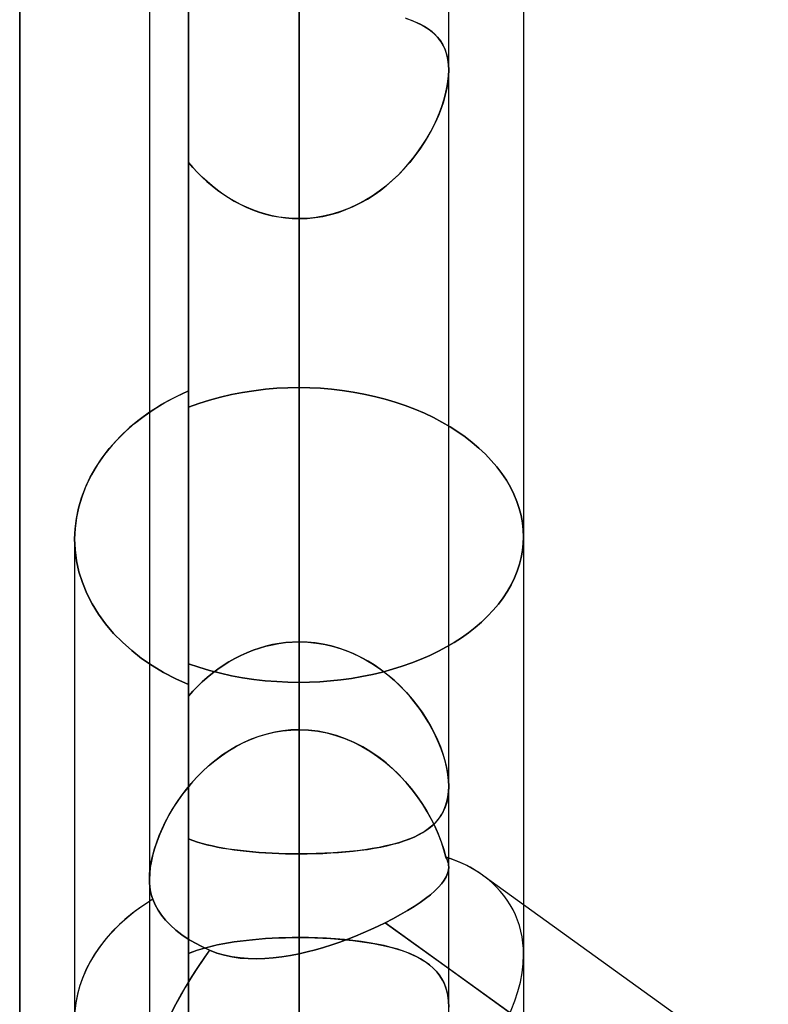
# Model space of a CAD drawing. Header units: millimetres. Extents: x -86 to 92, y -242 to 242.
# Tile 28 of 81: x 14.59 to 19.06, y -45.41 to -39.52. Entities that reach past the tile are written whole.
import ezdxf

# ---------------------------------------------------------------- set-up
doc = ezdxf.new("R2010")
doc.units = ezdxf.units.MM
doc.layers.add('MAIN-1', color=7, linetype='Continuous')

msp = doc.modelspace()

# ---------------------------------------------------------------- linework, layer by layer
at = {"layer": 'MAIN-1'}
for p, q in [((14.5862, 0), (14.5862, -56.385)), ((14.5862, 0), (14.5862, -64.44)), ((15.3625, 0), (15.3625, -44.6641)), ((15.3625, 0), (15.3625, -44.6642)), ((15.3625, 0), (15.3625, -135.3818)), ((15.3625, 0), (15.3625, -135.3818)), ((15.5962, 0), (15.5962, -41.7436)), ((16.2575, 0), (16.2575, -135.039)), ((16.2575, 0), (16.2575, -136.2218)), ((16.2575, 0), (16.2575, -43.7692)), ((16.2575, 0), (16.2575, -45.1083)), ((17.1525, -135.3818), (17.1525, 0)), ((17.1525, -135.3818), (17.1525, 0)), ((17.1525, -44.5906), (17.1525, 0)), ((17.1525, -44.5906), (17.1525, 0)), ((14.5862, -64.44), (14.5862, 0)), ((15.5962, -41.7436), (15.5962, 0)), ((16.2575, -136.2218), (16.2575, 0)), ((16.2575, -45.7813), (16.2575, 0)), ((16.2575, -45.1083), (16.2575, 0)), ((16.2575, -43.7692), (16.2575, 0)), ((17.6, -36.9205), (17.6, -44.8145)), ((17.6, -36.9205), (17.6, -45.1141)), ((15.5962, -37.7972), (15.5962, -41.8406)), ((15.5962, -41.8406), (15.5962, -37.7972)), ((15.5962, -41.7436), (15.5962, -38.6151)), ((15.5962, -38.6151), (15.5962, -41.7436)), ((16.2575, -43.7692), (16.2575, -38.6883)), ((16.2575, -38.6883), (16.2575, -43.7692)), ((16.2575, -43.2441), (16.2575, -39.4469)), ((16.2575, -39.4469), (16.2575, -43.2441)), ((15.5962, -39.5246), (15.5962, -43.568)), ((15.5962, -41.7436), (15.5962, -39.5246)), ((16.9248, -39.5267), (16.8934, -39.5161)), ((16.9005, -39.5183), (16.9337, -39.5301)), ((16.9544, -39.5385), (16.9248, -39.5267)), ((16.9337, -39.5301), (16.9647, -39.543)), ((16.9822, -39.5513), (16.9544, -39.5385)), ((16.9647, -39.543), (16.9935, -39.5572)), ((17.0081, -39.5654), (16.9822, -39.5513)), ((16.9935, -39.5572), (17.0199, -39.5727)), ((17.0322, -39.5809), (17.0081, -39.5654)), ((17.0199, -39.5727), (17.044, -39.5896)), ((17.0542, -39.5977), (17.0322, -39.5809)), ((17.044, -39.5896), (17.066, -39.6081)), ((17.0742, -39.6161), (17.0542, -39.5977)), ((17.066, -39.6081), (17.0856, -39.6284)), ((17.0921, -39.6361), (17.0742, -39.6161)), ((17.0856, -39.6284), (17.103, -39.6506)), ((17.1078, -39.6578), (17.0921, -39.6361)), ((17.103, -39.6506), (17.1179, -39.6747)), ((17.1213, -39.6813), (17.1078, -39.6578)), ((17.1179, -39.6747), (17.1302, -39.7011)), ((17.1324, -39.7067), (17.1213, -39.6813)), ((17.1302, -39.7011), (17.14, -39.7297)), ((17.1412, -39.7341), (17.1324, -39.7067)), ((17.14, -39.7297), (17.147, -39.7603)), ((17.1475, -39.7635), (17.1412, -39.7341)), ((17.147, -39.7603), (17.1512, -39.7928)), ((17.1513, -39.7945), (17.1475, -39.7635)), ((17.1512, -39.7928), (17.1525, -39.8271)), ((17.1525, -39.8271), (17.1512, -39.8621)), ((17.1525, -39.8271), (17.1513, -39.7945)), ((17.1514, -39.8602), (17.1525, -39.8271)), ((17.1525, -44.1077), (17.1525, -39.8271)), ((17.1525, -44.1077), (17.1525, -39.8271)), ((17.1473, -39.8987), (17.1408, -39.9369)), ((17.142, -39.9305), (17.1479, -39.8947)), ((17.1512, -39.8621), (17.1473, -39.8987)), ((17.1479, -39.8947), (17.1514, -39.8602)), ((17.1408, -39.9369), (17.1318, -39.976)), ((17.134, -39.9675), (17.142, -39.9305)), ((17.1205, -40.0158), (17.1068, -40.0561)), ((17.1114, -40.0431), (17.1237, -40.0051)), ((17.1318, -39.976), (17.1205, -40.0158)), ((17.1237, -40.0051), (17.134, -39.9675)), ((17.0809, -40.1198), (17.0971, -40.0814)), ((17.1068, -40.0561), (17.0909, -40.0966)), ((17.0971, -40.0814), (17.1114, -40.0431)), ((17.0729, -40.1373), (17.0527, -40.178)), ((17.0628, -40.1582), (17.0809, -40.1198)), ((17.0909, -40.0966), (17.0729, -40.1373)), ((17.0214, -40.234), (17.043, -40.1963)), ((17.0527, -40.178), (17.0304, -40.2187)), ((17.043, -40.1963), (17.0628, -40.1582)), ((17.0059, -40.2592), (16.9793, -40.2993)), ((16.9979, -40.2716), (17.0214, -40.234)), ((17.0304, -40.2187), (17.0059, -40.2592)), ((16.9454, -40.3453), (16.9726, -40.3087)), ((16.9793, -40.2993), (16.9505, -40.3387)), ((16.9726, -40.3087), (16.9979, -40.2716)), ((16.9197, -40.3774), (16.8869, -40.415)), ((16.9165, -40.3812), (16.9454, -40.3453)), ((16.9505, -40.3387), (16.9197, -40.3774)), ((15.622, -40.4082), (15.5962, -40.3785)), ((15.5962, -40.3785), (15.5962, -43.4994)), ((15.5962, -40.3785), (15.622, -40.4082)), ((15.5962, -43.4994), (15.5962, -40.3785)), ((15.5962, -44.422), (15.5962, -40.3785)), ((15.5962, -40.3785), (15.5962, -44.422)), ((15.6491, -40.4372), (15.622, -40.4082)), ((15.622, -40.4082), (15.649, -40.4372)), ((16.8869, -40.415), (16.852, -40.4513)), ((16.8533, -40.4501), (16.8858, -40.4162)), ((16.8858, -40.4162), (16.9165, -40.3812)), ((15.649, -40.4372), (15.6772, -40.4652)), ((15.6774, -40.4653), (15.6491, -40.4372)), ((15.6772, -40.4652), (15.7066, -40.4922)), ((15.7069, -40.4925), (15.6774, -40.4653)), ((15.7066, -40.4922), (15.737, -40.5182)), ((15.7376, -40.5186), (15.7069, -40.4925)), ((16.8153, -40.4861), (16.7768, -40.5191)), ((16.7831, -40.5139), (16.819, -40.4827)), ((16.852, -40.4513), (16.8153, -40.4861)), ((16.819, -40.4827), (16.8533, -40.4501)), ((15.737, -40.5182), (15.7686, -40.5429)), ((15.7693, -40.5435), (15.7376, -40.5186)), ((15.7686, -40.5429), (15.8012, -40.5663)), ((15.8021, -40.567), (15.7693, -40.5435)), ((16.7365, -40.5503), (16.6945, -40.5792)), ((16.7068, -40.5711), (16.7457, -40.5435)), ((16.7768, -40.5191), (16.7365, -40.5503)), ((16.7457, -40.5435), (16.7831, -40.5139)), ((15.8012, -40.5663), (15.8349, -40.5884)), ((15.836, -40.5891), (15.8021, -40.567)), ((15.8349, -40.5884), (15.8696, -40.609)), ((15.8708, -40.6097), (15.836, -40.5891)), ((15.8696, -40.609), (15.9052, -40.628)), ((15.9065, -40.6287), (15.8708, -40.6097)), ((16.6509, -40.6059), (16.6056, -40.6301)), ((16.6249, -40.6202), (16.6665, -40.5967)), ((16.6945, -40.5792), (16.6509, -40.6059)), ((16.6665, -40.5967), (16.7068, -40.5711)), ((15.9052, -40.628), (15.9418, -40.6454)), ((15.9432, -40.646), (15.9065, -40.6287)), ((15.9418, -40.6454), (15.9793, -40.661)), ((15.9807, -40.6616), (15.9432, -40.646)), ((15.9793, -40.661), (16.0174, -40.6747)), ((16.019, -40.6753), (15.9807, -40.6616)), ((16.5109, -40.6702), (16.4617, -40.6857)), ((16.4925, -40.6764), (16.5377, -40.6602)), ((16.5589, -40.6516), (16.5109, -40.6702)), ((16.5377, -40.6602), (16.5819, -40.6415)), ((16.6056, -40.6301), (16.5589, -40.6516)), ((16.5819, -40.6415), (16.6249, -40.6202)), ((16.0174, -40.6747), (16.0563, -40.6865)), ((16.0577, -40.6869), (16.019, -40.6753)), ((16.0563, -40.6865), (16.0959, -40.6963)), ((16.0969, -40.6965), (16.0577, -40.6869)), ((16.0959, -40.6963), (16.1359, -40.704)), ((16.1366, -40.7041), (16.0969, -40.6965)), ((16.1359, -40.704), (16.1762, -40.7095)), ((16.1766, -40.7095), (16.1366, -40.7041)), ((16.1762, -40.7095), (16.2167, -40.7128)), ((16.2169, -40.7128), (16.1766, -40.7095)), ((16.2167, -40.7128), (16.2575, -40.7139)), ((16.2575, -40.7139), (16.2169, -40.7128)), ((16.3092, -40.7122), (16.2575, -40.7139)), ((16.2575, -40.7139), (16.3055, -40.7124)), ((16.2575, -40.7139), (16.2575, -44.5111)), ((16.2575, -44.5111), (16.2575, -40.7139)), ((16.2575, -40.7139), (16.2575, -45.7813)), ((16.2575, -45.7813), (16.2575, -40.7139)), ((16.3055, -40.7124), (16.353, -40.7078)), ((16.3606, -40.7068), (16.3092, -40.7122)), ((16.353, -40.7078), (16.4001, -40.7002)), ((16.4115, -40.698), (16.3606, -40.7068)), ((16.4001, -40.7002), (16.4466, -40.6897)), ((16.4617, -40.6857), (16.4115, -40.698)), ((16.4466, -40.6897), (16.4925, -40.6764)), ((16.0557, -41.7341), (16.1235, -41.7282)), ((16.1235, -41.7282), (16.0557, -41.7341)), ((16.1235, -41.7282), (16.1909, -41.7247)), ((16.1909, -41.7247), (16.1235, -41.7282)), ((16.1909, -41.7247), (16.2575, -41.7236)), ((16.2575, -41.7236), (16.1909, -41.7247)), ((16.2575, -43.2441), (16.2575, -41.7236)), ((16.2575, -41.7236), (16.2575, -43.2441)), ((16.3213, -41.7246), (16.2575, -41.7236)), ((16.2575, -41.7236), (16.3213, -41.7246)), ((16.3858, -41.7278), (16.3213, -41.7246)), ((16.3213, -41.7246), (16.3858, -41.7278)), ((16.4507, -41.7332), (16.3858, -41.7278)), ((16.3858, -41.7278), (16.4507, -41.7332)), ((15.4555, -41.814), (15.5242, -41.7774)), ((15.5136, -41.7827), (15.4739, -41.8037)), ((15.5545, -41.7627), (15.5136, -41.7827)), ((15.5242, -41.7774), (15.5962, -41.7436)), ((15.5962, -41.7436), (15.5545, -41.7627)), ((15.5962, -43.568), (15.5962, -41.7436)), ((15.7215, -41.7987), (15.7865, -41.781)), ((15.7865, -41.781), (15.7215, -41.7987)), ((15.7865, -41.781), (15.8528, -41.7657)), ((15.8528, -41.7657), (15.7865, -41.781)), ((15.8528, -41.7657), (15.9199, -41.7526)), ((15.9199, -41.7526), (15.8528, -41.7657)), ((15.9199, -41.7526), (15.9877, -41.7423)), ((15.9877, -41.7423), (15.9199, -41.7526)), ((15.9877, -41.7423), (16.0557, -41.7341)), ((16.0557, -41.7341), (15.9877, -41.7423)), ((16.5158, -41.7407), (16.4507, -41.7332)), ((16.4507, -41.7332), (16.5158, -41.7407)), ((16.5808, -41.7504), (16.5158, -41.7407)), ((16.5158, -41.7407), (16.5808, -41.7504)), ((16.6453, -41.7622), (16.5808, -41.7504)), ((16.5808, -41.7504), (16.6453, -41.7622)), ((16.709, -41.7762), (16.6453, -41.7622)), ((16.6453, -41.7622), (16.709, -41.7762)), ((16.7717, -41.7924), (16.709, -41.7762)), ((16.709, -41.7762), (16.7717, -41.7924)), ((15.3983, -41.8482), (15.3625, -41.8717)), ((15.3906, -41.8532), (15.4555, -41.814)), ((15.4355, -41.8255), (15.3983, -41.8482)), ((15.4739, -41.8037), (15.4355, -41.8255)), ((15.5962, -43.568), (15.5962, -41.8406)), ((15.5962, -41.8406), (15.5962, -43.568)), ((15.5964, -41.8408), (15.658, -41.8187)), ((15.658, -41.8187), (15.5964, -41.8408)), ((15.658, -41.8187), (15.7215, -41.7987)), ((15.7215, -41.7987), (15.658, -41.8187)), ((16.833, -41.8108), (16.7717, -41.7924)), ((16.7717, -41.7924), (16.833, -41.8108)), ((16.8928, -41.8312), (16.833, -41.8108)), ((16.833, -41.8108), (16.8928, -41.8312)), ((16.9508, -41.8535), (16.8928, -41.8312)), ((16.8928, -41.8312), (16.9508, -41.8535)), ((15.2733, -41.9384), (15.3299, -41.8946)), ((15.3625, -41.8717), (15.3015, -41.9159)), ((15.3299, -41.8946), (15.3906, -41.8532)), ((17.0069, -41.8775), (16.9508, -41.8535)), ((16.9508, -41.8535), (17.0069, -41.8775)), ((17.0607, -41.9031), (17.0069, -41.8775)), ((17.0069, -41.8775), (17.0607, -41.9031)), ((17.1122, -41.9301), (17.0607, -41.9031)), ((17.0607, -41.9031), (17.1122, -41.9301)), ((15.2441, -41.9632), (15.19, -42.014)), ((15.2197, -41.9854), (15.2733, -41.9384)), ((15.3015, -41.9159), (15.2441, -41.9632)), ((17.1612, -41.9583), (17.1122, -41.9301)), ((17.1122, -41.9301), (17.1612, -41.9583)), ((17.2073, -41.9877), (17.1612, -41.9583)), ((17.1612, -41.9583), (17.2073, -41.9877)), ((15.19, -42.014), (15.1395, -42.068)), ((15.1691, -42.0355), (15.2197, -41.9854)), ((17.2512, -42.0186), (17.2073, -41.9877)), ((17.2073, -41.9877), (17.2512, -42.0186)), ((17.2934, -42.0513), (17.2512, -42.0186)), ((17.2512, -42.0186), (17.2934, -42.0513)), ((15.1395, -42.068), (15.0932, -42.1248)), ((15.1222, -42.0883), (15.1691, -42.0355)), ((17.3336, -42.0856), (17.2934, -42.0513)), ((17.2934, -42.0513), (17.3336, -42.0856)), ((15.0408, -42.201), (15.0792, -42.1436)), ((15.0932, -42.1248), (15.0516, -42.1839)), ((15.0792, -42.1436), (15.1222, -42.0883)), ((17.3717, -42.1215), (17.3336, -42.0856)), ((17.3336, -42.0856), (17.3717, -42.1215)), ((17.4074, -42.1588), (17.3717, -42.1215)), ((17.3717, -42.1215), (17.4074, -42.1588)), ((15.0073, -42.2602), (15.0408, -42.201)), ((15.0516, -42.1839), (15.0152, -42.2451)), ((17.4405, -42.1974), (17.4074, -42.1588)), ((17.4074, -42.1588), (17.4405, -42.1974)), ((17.4708, -42.2371), (17.4405, -42.1974)), ((17.4405, -42.1974), (17.4708, -42.2371)), ((14.979, -42.3208), (15.0073, -42.2602)), ((15.0152, -42.2451), (14.9845, -42.308)), ((17.498, -42.2777), (17.4708, -42.2371)), ((17.4708, -42.2371), (17.498, -42.2777)), ((14.9845, -42.308), (14.9594, -42.372)), ((17.5221, -42.3192), (17.498, -42.2777)), ((17.498, -42.2777), (17.5221, -42.3192)), ((17.5428, -42.3613), (17.5221, -42.3192)), ((17.5221, -42.3192), (17.5428, -42.3613)), ((14.9594, -42.372), (14.9399, -42.4366)), ((14.9559, -42.3824), (14.979, -42.3208)), ((17.5604, -42.4039), (17.5428, -42.3613)), ((17.5428, -42.3613), (17.5604, -42.4039)), ((14.9399, -42.4366), (14.9261, -42.5013)), ((14.9379, -42.4444), (14.9559, -42.3824)), ((17.5747, -42.4467), (17.5604, -42.4039)), ((17.5604, -42.4039), (17.5747, -42.4467)), ((14.9252, -42.5065), (14.9379, -42.4444)), ((17.5858, -42.4895), (17.5747, -42.4467)), ((17.5747, -42.4467), (17.5858, -42.4895)), ((17.5937, -42.5322), (17.5858, -42.4895)), ((17.5858, -42.4895), (17.5937, -42.5322)), ((14.9175, -42.5682), (14.9252, -42.5065)), ((14.9261, -42.5013), (14.9178, -42.5656)), ((17.5984, -42.5745), (17.5937, -42.5322)), ((17.5937, -42.5322), (17.5984, -42.5745)), ((14.9178, -42.5656), (14.915, -42.629)), ((14.915, -42.629), (14.9175, -42.5682)), ((17.6, -42.6163), (17.5984, -42.5745)), ((17.5984, -42.5745), (17.6, -42.6163)), ((14.9179, -42.6935), (14.915, -42.629)), ((14.915, -42.629), (14.9179, -42.6935)), ((14.915, -42.629), (14.915, -45.5027)), ((14.915, -42.629), (14.915, -45.5027)), ((17.5941, -42.6976), (17.5985, -42.6567)), ((17.5985, -42.6567), (17.5941, -42.6976)), ((17.5985, -42.6567), (17.6, -42.6163)), ((17.6, -42.6163), (17.5985, -42.6567)), ((17.6, -42.6162), (17.6, -45.1141)), ((17.6, -42.6162), (17.6, -50.8099)), ((14.9265, -42.7588), (14.9179, -42.6935)), ((14.9179, -42.6935), (14.9265, -42.7588)), ((17.5866, -42.7388), (17.5941, -42.6976)), ((17.5941, -42.6976), (17.5866, -42.7388)), ((14.9409, -42.8244), (14.9265, -42.7588)), ((14.9265, -42.7588), (14.9409, -42.8244)), ((17.5627, -42.821), (17.5762, -42.7799)), ((17.5762, -42.7799), (17.5627, -42.821)), ((17.5762, -42.7799), (17.5866, -42.7388)), ((17.5866, -42.7388), (17.5762, -42.7799)), ((14.9611, -42.8896), (14.9409, -42.8244)), ((14.9409, -42.8244), (14.9611, -42.8896)), ((17.5462, -42.8618), (17.5627, -42.821)), ((17.5627, -42.821), (17.5462, -42.8618)), ((14.9872, -42.9541), (14.9611, -42.8896)), ((14.9611, -42.8896), (14.9872, -42.9541)), ((17.5041, -42.9417), (17.5267, -42.9021)), ((17.5267, -42.9021), (17.5041, -42.9417)), ((17.5267, -42.9021), (17.5462, -42.8618)), ((17.5462, -42.8618), (17.5267, -42.9021)), ((15.0192, -43.0171), (14.9872, -42.9541)), ((14.9872, -42.9541), (15.0192, -43.0171)), ((17.4785, -42.9806), (17.5041, -42.9417)), ((17.5041, -42.9417), (17.4785, -42.9806)), ((15.057, -43.0783), (15.0192, -43.0171)), ((15.0192, -43.0171), (15.057, -43.0783)), ((17.4187, -43.0553), (17.45, -43.0184)), ((17.45, -43.0184), (17.4187, -43.0553)), ((17.45, -43.0184), (17.4785, -42.9806)), ((17.4785, -42.9806), (17.45, -43.0184)), ((15.1001, -43.1371), (15.057, -43.0783)), ((15.057, -43.0783), (15.1001, -43.1371)), ((17.385, -43.0909), (17.4187, -43.0553)), ((17.4187, -43.0553), (17.385, -43.0909)), ((15.148, -43.1934), (15.1001, -43.1371)), ((15.1001, -43.1371), (15.148, -43.1934)), ((17.3107, -43.1581), (17.3489, -43.1252)), ((17.3489, -43.1252), (17.3107, -43.1581)), ((17.3489, -43.1252), (17.385, -43.0909)), ((17.385, -43.0909), (17.3489, -43.1252)), ((15.2003, -43.2466), (15.148, -43.1934)), ((15.148, -43.1934), (15.2003, -43.2466)), ((17.2288, -43.2192), (17.2706, -43.1894)), ((17.2706, -43.1894), (17.2288, -43.2192)), ((17.2706, -43.1894), (17.3107, -43.1581)), ((17.3107, -43.1581), (17.2706, -43.1894)), ((15.2562, -43.2964), (15.2003, -43.2466)), ((15.2003, -43.2466), (15.2562, -43.2964)), ((16.0586, -43.2699), (16.0976, -43.2607)), ((16.0984, -43.2606), (16.0594, -43.2697)), ((16.0976, -43.2607), (16.137, -43.2535)), ((16.1377, -43.2534), (16.0984, -43.2606)), ((16.137, -43.2535), (16.1768, -43.2483)), ((16.1774, -43.2483), (16.1377, -43.2534)), ((16.1768, -43.2483), (16.217, -43.2452)), ((16.2173, -43.2451), (16.1774, -43.2483)), ((16.217, -43.2452), (16.2575, -43.2441)), ((16.2575, -43.2441), (16.2173, -43.2451)), ((16.3061, -43.2456), (16.2575, -43.2441)), ((16.2575, -43.2441), (16.3099, -43.2459)), ((16.3543, -43.2502), (16.3061, -43.2456)), ((16.3099, -43.2459), (16.362, -43.2512)), ((16.402, -43.2577), (16.3543, -43.2502)), ((16.362, -43.2512), (16.4135, -43.2599)), ((16.449, -43.268), (16.402, -43.2577)), ((16.4135, -43.2599), (16.4644, -43.2721)), ((17.1394, -43.2742), (17.1854, -43.2472)), ((17.1854, -43.2472), (17.1394, -43.2742)), ((17.1854, -43.2472), (17.2288, -43.2192)), ((17.2288, -43.2192), (17.1854, -43.2472)), ((15.3154, -43.3426), (15.2562, -43.2964)), ((15.2562, -43.2964), (15.3154, -43.3426)), ((15.9082, -43.3255), (15.9448, -43.3089)), ((15.9452, -43.3088), (15.9085, -43.3254)), ((15.9448, -43.3089), (15.9822, -43.2941)), ((15.9826, -43.2939), (15.9452, -43.3088)), ((15.9822, -43.2941), (16.0201, -43.2811)), ((16.0208, -43.2809), (15.9826, -43.2939)), ((16.0201, -43.2811), (16.0586, -43.2699)), ((16.0594, -43.2697), (16.0208, -43.2809)), ((16.4953, -43.2812), (16.449, -43.268)), ((16.4644, -43.2721), (16.5146, -43.2876)), ((16.5409, -43.2971), (16.4953, -43.2812)), ((16.5146, -43.2876), (16.5639, -43.3063)), ((16.5855, -43.3156), (16.5409, -43.2971)), ((16.5639, -43.3063), (16.6118, -43.3279)), ((16.6291, -43.3366), (16.5855, -43.3156)), ((17.04, -43.3246), (17.0909, -43.3)), ((17.0909, -43.3), (17.04, -43.3246)), ((17.0909, -43.3), (17.1394, -43.2742)), ((17.1394, -43.2742), (17.0909, -43.3)), ((15.3788, -43.3859), (15.3154, -43.3426)), ((15.3154, -43.3426), (15.3788, -43.3859)), ((15.5962, -43.3746), (15.5962, -45.1069)), ((15.5962, -45.1069), (15.5962, -43.3746)), ((15.5962, -56.385), (15.5962, -43.3746)), ((15.658, -43.3956), (15.5964, -43.3745)), ((15.5964, -43.3745), (15.658, -43.3956)), ((15.8037, -43.3849), (15.8375, -43.3636)), ((15.8378, -43.3634), (15.8039, -43.3847)), ((15.8375, -43.3636), (15.8724, -43.3438)), ((15.8727, -43.3436), (15.8378, -43.3634)), ((15.8724, -43.3438), (15.9082, -43.3255)), ((15.9085, -43.3254), (15.8727, -43.3436)), ((16.6118, -43.3279), (16.6582, -43.3524)), ((16.6713, -43.3599), (16.6291, -43.3366)), ((16.6582, -43.3524), (16.703, -43.3795)), ((16.7121, -43.3854), (16.6713, -43.3599)), ((16.703, -43.3795), (16.7463, -43.409)), ((16.8751, -43.3897), (16.9319, -43.3695)), ((16.9319, -43.3695), (16.8751, -43.3897)), ((16.9319, -43.3695), (16.9869, -43.3478)), ((16.9869, -43.3478), (16.9319, -43.3695)), ((16.9869, -43.3478), (17.04, -43.3246)), ((17.04, -43.3246), (16.9869, -43.3478)), ((15.4472, -43.4266), (15.3788, -43.3859)), ((15.3788, -43.3859), (15.4472, -43.4266)), ((15.5198, -43.4646), (15.4472, -43.4266)), ((15.4472, -43.4266), (15.5198, -43.4646)), ((15.7215, -43.4147), (15.658, -43.3956)), ((15.658, -43.3956), (15.7215, -43.4147)), ((15.7389, -43.4316), (15.7079, -43.4569)), ((15.7082, -43.4567), (15.7389, -43.4315)), ((15.7865, -43.4315), (15.7215, -43.4147)), ((15.7215, -43.4147), (15.7865, -43.4315)), ((15.7709, -43.4075), (15.7389, -43.4316)), ((15.7389, -43.4315), (15.7708, -43.4076)), ((15.7708, -43.4076), (15.8037, -43.3849)), ((15.8039, -43.3847), (15.7709, -43.4075)), ((15.8527, -43.4461), (15.7865, -43.4315)), ((15.7865, -43.4315), (15.8527, -43.4461)), ((16.6958, -43.439), (16.7568, -43.4245)), ((16.7568, -43.4245), (16.6958, -43.439)), ((16.7515, -43.4128), (16.7121, -43.3854)), ((16.7463, -43.409), (16.7878, -43.4409)), ((16.7893, -43.4421), (16.7515, -43.4128)), ((16.7568, -43.4245), (16.8167, -43.408)), ((16.8167, -43.408), (16.7568, -43.4245)), ((16.8167, -43.408), (16.8751, -43.3897)), ((16.8751, -43.3897), (16.8167, -43.408)), ((15.5962, -43.4994), (15.5198, -43.4646)), ((15.5198, -43.4646), (15.5962, -43.4994)), ((15.6781, -43.4834), (15.6496, -43.5108)), ((15.6499, -43.5104), (15.6785, -43.483)), ((15.7079, -43.4569), (15.6781, -43.4834)), ((15.6785, -43.483), (15.7082, -43.4567)), ((15.9198, -43.4585), (15.8527, -43.4461)), ((15.8527, -43.4461), (15.9198, -43.4585)), ((15.9877, -43.4684), (15.9198, -43.4585)), ((15.9198, -43.4585), (15.9877, -43.4684)), ((16.0556, -43.4762), (15.9877, -43.4684)), ((15.9877, -43.4684), (16.0556, -43.4762)), ((16.1235, -43.4817), (16.0556, -43.4762)), ((16.0556, -43.4762), (16.1235, -43.4817)), ((16.1909, -43.485), (16.1235, -43.4817)), ((16.1235, -43.4817), (16.1909, -43.485)), ((16.2575, -43.4861), (16.1909, -43.485)), ((16.1909, -43.485), (16.2575, -43.4861)), ((16.2575, -43.4861), (16.3193, -43.4852)), ((16.3193, -43.4852), (16.2575, -43.4861)), ((16.2575, -43.4862), (16.2575, -45.0117)), ((16.2575, -45.0117), (16.2575, -43.4862)), ((16.3193, -43.4852), (16.3819, -43.4823)), ((16.3819, -43.4823), (16.3193, -43.4852)), ((16.3819, -43.4823), (16.4449, -43.4775)), ((16.4449, -43.4775), (16.3819, -43.4823)), ((16.4449, -43.4775), (16.5081, -43.4708)), ((16.5081, -43.4708), (16.4449, -43.4775)), ((16.5081, -43.4708), (16.5711, -43.4622)), ((16.5711, -43.4622), (16.5081, -43.4708)), ((16.5711, -43.4622), (16.6338, -43.4516)), ((16.6338, -43.4516), (16.5711, -43.4622)), ((16.6338, -43.4516), (16.6958, -43.439)), ((16.6958, -43.439), (16.6338, -43.4516)), ((16.7878, -43.4409), (16.8275, -43.4748)), ((16.8257, -43.4731), (16.7893, -43.4421)), ((16.8604, -43.5057), (16.8257, -43.4731)), ((16.8275, -43.4748), (16.8651, -43.5104)), ((15.5962, -47.5428), (15.5962, -43.4994)), ((15.5962, -43.4994), (15.5962, -47.5428)), ((15.5962, -43.568), (15.6225, -43.5388)), ((15.6223, -43.539), (15.5962, -43.568)), ((15.6496, -43.5108), (15.6223, -43.539)), ((15.6225, -43.5388), (15.6499, -43.5104)), ((16.8934, -43.5397), (16.8604, -43.5057)), ((16.8651, -43.5104), (16.9005, -43.5474)), ((16.9248, -43.5751), (16.8934, -43.5397)), ((16.9005, -43.5474), (16.9337, -43.5857)), ((16.9544, -43.6115), (16.9248, -43.5751)), ((16.9337, -43.5857), (16.9647, -43.625)), ((16.9822, -43.6489), (16.9544, -43.6115)), ((16.9647, -43.625), (16.9935, -43.6651)), ((17.0081, -43.6872), (16.9822, -43.6489)), ((16.9935, -43.6651), (17.0199, -43.7057)), ((17.0322, -43.726), (17.0081, -43.6872)), ((17.0199, -43.7057), (17.044, -43.7467)), ((17.0542, -43.7654), (17.0322, -43.726)), ((16.0607, -43.7958), (16.1089, -43.7843)), ((16.1118, -43.7837), (16.0643, -43.7948)), ((16.1089, -43.7843), (16.1579, -43.776)), ((16.1599, -43.7757), (16.1118, -43.7837)), ((16.1579, -43.776), (16.2074, -43.7709)), ((16.2085, -43.7708), (16.1599, -43.7757)), ((16.2074, -43.7709), (16.2575, -43.7692)), ((16.2575, -43.7692), (16.2085, -43.7708)), ((16.2575, -43.7692), (16.3137, -43.7714)), ((16.3147, -43.7714), (16.2575, -43.7692)), ((16.3137, -43.7714), (16.3693, -43.7777)), ((16.3712, -43.778), (16.3147, -43.7714)), ((16.3693, -43.7777), (16.4243, -43.7883)), ((16.4269, -43.7889), (16.3712, -43.778)), ((16.4243, -43.7883), (16.4783, -43.8028)), ((16.4817, -43.8038), (16.4269, -43.7889)), ((17.044, -43.7467), (17.066, -43.7881)), ((17.0742, -43.805), (17.0542, -43.7654)), ((17.066, -43.7881), (17.0856, -43.8298)), ((15.8768, -43.8716), (15.9209, -43.8485)), ((15.9266, -43.8458), (15.8832, -43.868)), ((15.9209, -43.8485), (15.9665, -43.8281)), ((15.9714, -43.826), (15.9266, -43.8458)), ((15.9665, -43.8281), (16.0131, -43.8104)), ((16.0175, -43.809), (15.9714, -43.826)), ((16.0131, -43.8104), (16.0607, -43.7958)), ((16.0643, -43.7948), (16.0175, -43.809)), ((16.4783, -43.8028), (16.5315, -43.8212)), ((16.5354, -43.8228), (16.4817, -43.8038)), ((16.5315, -43.8212), (16.5832, -43.8433)), ((16.5877, -43.8455), (16.5354, -43.8228)), ((16.5832, -43.8433), (16.6331, -43.8687)), ((16.6383, -43.8716), (16.5877, -43.8455)), ((17.0921, -43.8447), (17.0742, -43.805)), ((17.0856, -43.8298), (17.103, -43.8715)), ((17.1078, -43.8843), (17.0921, -43.8447)), ((15.793, -43.9247), (15.8341, -43.897)), ((15.8411, -43.8927), (15.8004, -43.9195)), ((15.8341, -43.897), (15.8768, -43.8716)), ((15.8832, -43.868), (15.8411, -43.8927)), ((16.6331, -43.8687), (16.6812, -43.8972)), ((16.6869, -43.9009), (16.6383, -43.8716)), ((16.6812, -43.8972), (16.7274, -43.9286)), ((16.7336, -43.9331), (16.6869, -43.9009)), ((17.103, -43.8715), (17.1179, -43.913)), ((17.1213, -43.9236), (17.1078, -43.8843)), ((15.7155, -43.986), (15.7534, -43.9544)), ((15.7612, -43.9483), (15.7236, -43.979)), ((15.7534, -43.9544), (15.793, -43.9247)), ((15.8004, -43.9195), (15.7612, -43.9483)), ((16.7274, -43.9286), (16.7716, -43.9625)), ((16.7781, -43.9678), (16.7336, -43.9331)), ((16.7716, -43.9625), (16.8138, -43.9988)), ((16.8205, -44.005), (16.7781, -43.9678)), ((17.1179, -43.913), (17.1302, -43.9541)), ((17.1324, -43.9624), (17.1213, -43.9236)), ((17.1302, -43.9541), (17.14, -43.9946)), ((17.1412, -44.0006), (17.1324, -43.9624)), ((15.6448, -44.0542), (15.6793, -44.0193)), ((15.6876, -44.0114), (15.6531, -44.0455)), ((15.6793, -44.0193), (15.7155, -43.986)), ((15.7236, -43.979), (15.6876, -44.0114)), ((16.8138, -43.9988), (16.8539, -44.0373)), ((16.8607, -44.0442), (16.8205, -44.005)), ((17.14, -43.9946), (17.147, -44.0339)), ((17.1475, -44.0378), (17.1412, -44.0006)), ((15.6203, -44.0809), (15.5893, -44.1176)), ((15.6121, -44.0902), (15.6448, -44.0542)), ((15.6531, -44.0455), (15.6203, -44.0809)), ((16.8539, -44.0373), (16.8918, -44.0777)), ((16.8985, -44.0852), (16.8607, -44.0442)), ((16.8918, -44.0777), (16.9275, -44.1198)), ((16.9338, -44.1276), (16.8985, -44.0852)), ((17.147, -44.0339), (17.1512, -44.0716)), ((17.1513, -44.0735), (17.1475, -44.0378)), ((17.1512, -44.0716), (17.1525, -44.1077)), ((17.1525, -44.1077), (17.1513, -44.0735)), ((15.5525, -44.1654), (15.5814, -44.1274)), ((15.5893, -44.1176), (15.56, -44.1553)), ((15.5814, -44.1274), (15.6121, -44.0902)), ((16.9275, -44.1198), (16.9608, -44.1632)), ((16.9666, -44.171), (16.9338, -44.1276)), ((17.1512, -44.1419), (17.1472, -44.1736)), ((17.1479, -44.1694), (17.1514, -44.1393)), ((17.1525, -44.1087), (17.1512, -44.1419)), ((17.1514, -44.1393), (17.1525, -44.1077)), ((17.1525, -44.1077), (17.1525, -44.1078)), ((17.1525, -44.1078), (17.1525, -44.108)), ((17.1525, -44.108), (17.1525, -44.1082)), ((17.1525, -44.1082), (17.1525, -44.1083)), ((17.1525, -44.1083), (17.1525, -44.1085)), ((17.1525, -44.1085), (17.1525, -44.1087)), ((15.5007, -44.2432), (15.5257, -44.204)), ((15.5325, -44.1939), (15.5069, -44.2331)), ((15.5257, -44.204), (15.5525, -44.1654)), ((15.56, -44.1553), (15.5325, -44.1939)), ((16.9608, -44.1632), (16.9917, -44.2076)), ((16.9968, -44.2154), (16.9666, -44.171)), ((17.1406, -44.2037), (17.1316, -44.2317)), ((17.134, -44.2251), (17.142, -44.1981)), ((17.1472, -44.1736), (17.1406, -44.2037)), ((17.142, -44.1981), (17.1479, -44.1694)), ((15.4778, -44.2826), (15.5007, -44.2432)), ((15.5069, -44.2331), (15.4832, -44.2729)), ((16.9917, -44.2076), (17.0202, -44.2529)), ((17.0245, -44.2603), (16.9968, -44.2154)), ((17.0202, -44.2529), (17.0461, -44.2989)), ((17.0495, -44.3054), (17.0245, -44.2603)), ((17.1202, -44.2577), (17.1064, -44.2819)), ((17.1114, -44.2738), (17.1237, -44.2503)), ((17.1316, -44.2317), (17.1202, -44.2577)), ((17.1237, -44.2503), (17.134, -44.2251)), ((15.4614, -44.3131), (15.4416, -44.3537)), ((15.4569, -44.3221), (15.4778, -44.2826)), ((15.4832, -44.2729), (15.4614, -44.3131)), ((17.0461, -44.2989), (17.0695, -44.3453)), ((17.072, -44.3506), (17.0495, -44.3054)), ((17.0628, -44.3348), (17.0809, -44.316)), ((17.0905, -44.3044), (17.0725, -44.3252)), ((17.0809, -44.316), (17.0971, -44.2957)), ((17.1064, -44.2819), (17.0905, -44.3044)), ((17.0971, -44.2957), (17.1114, -44.2738)), ((15.4208, -44.4014), (15.4379, -44.3617)), ((15.4416, -44.3537), (15.4237, -44.3945)), ((15.4379, -44.3617), (15.4569, -44.3221)), ((17.0054, -44.379), (16.9788, -44.3944)), ((16.9979, -44.3836), (17.0214, -44.3685)), ((17.0299, -44.3624), (17.0054, -44.379)), ((17.0214, -44.3685), (17.043, -44.3523)), ((17.0523, -44.3444), (17.0299, -44.3624)), ((17.043, -44.3523), (17.0628, -44.3348)), ((17.0725, -44.3252), (17.0523, -44.3444)), ((17.0695, -44.3453), (17.0903, -44.392)), ((17.0919, -44.396), (17.072, -44.3506)), ((15.4079, -44.4351), (15.3943, -44.4755)), ((15.4058, -44.441), (15.4208, -44.4014)), ((15.4237, -44.3945), (15.4079, -44.4351)), ((15.5962, -44.422), (15.622, -44.4316)), ((15.5962, -47.5428), (15.5962, -44.422)), ((15.622, -44.4316), (15.5962, -44.422)), ((15.5962, -44.422), (15.5962, -47.5428)), ((15.622, -44.4316), (15.649, -44.4405)), ((15.6491, -44.4406), (15.622, -44.4316)), ((16.8864, -44.4339), (16.8516, -44.4449)), ((16.8533, -44.4444), (16.8858, -44.4341)), ((16.8858, -44.4341), (16.9165, -44.4229)), ((16.9192, -44.4218), (16.8864, -44.4339)), ((16.9165, -44.4229), (16.9454, -44.4108)), ((16.95, -44.4087), (16.9192, -44.4218)), ((16.9454, -44.4108), (16.9726, -44.3977)), ((16.9788, -44.3944), (16.95, -44.4087)), ((16.9726, -44.3977), (16.9979, -44.3836)), ((17.0903, -44.392), (17.1084, -44.4387)), ((17.1093, -44.4413), (17.0919, -44.396)), ((17.1084, -44.4387), (17.1235, -44.4849)), ((15.3821, -44.5192), (15.3928, -44.4804)), ((15.3943, -44.4755), (15.383, -44.5154)), ((15.3928, -44.4804), (15.4058, -44.441)), ((15.649, -44.4405), (15.6772, -44.4489)), ((15.6774, -44.4489), (15.6491, -44.4406)), ((15.6772, -44.4489), (15.7066, -44.4567)), ((15.7069, -44.4567), (15.6774, -44.4489)), ((15.7066, -44.4567), (15.737, -44.4639)), ((15.7376, -44.464), (15.7069, -44.4567)), ((15.737, -44.4639), (15.7686, -44.4705)), ((15.7693, -44.4706), (15.7376, -44.464)), ((15.7686, -44.4705), (15.8012, -44.4766)), ((15.8021, -44.4767), (15.7693, -44.4706)), ((15.8012, -44.4766), (15.8349, -44.4821)), ((15.836, -44.4823), (15.8021, -44.4767)), ((15.8349, -44.4821), (15.8696, -44.4872)), ((15.8708, -44.4874), (15.836, -44.4823)), ((15.8696, -44.4872), (15.9052, -44.4917)), ((15.9065, -44.4919), (15.8708, -44.4874)), ((15.9052, -44.4917), (15.9418, -44.4958)), ((15.9432, -44.496), (15.9065, -44.4919)), ((15.9418, -44.4958), (15.9793, -44.4994)), ((15.9807, -44.4995), (15.9432, -44.496)), ((16.5586, -44.4973), (16.5106, -44.5015)), ((16.5377, -44.4992), (16.5819, -44.4949)), ((16.6053, -44.4923), (16.5586, -44.4973)), ((16.5819, -44.4949), (16.6249, -44.4899)), ((16.6505, -44.4865), (16.6053, -44.4923)), ((16.6249, -44.4899), (16.6665, -44.4842)), ((16.6941, -44.4799), (16.6505, -44.4865)), ((16.6665, -44.4842), (16.7068, -44.4778)), ((16.7361, -44.4725), (16.6941, -44.4799)), ((16.7068, -44.4778), (16.7457, -44.4706)), ((16.7764, -44.4642), (16.7361, -44.4725)), ((16.7457, -44.4706), (16.7831, -44.4627)), ((16.8149, -44.4551), (16.7764, -44.4642)), ((16.7831, -44.4627), (16.819, -44.454)), ((16.8516, -44.4449), (16.8149, -44.4551)), ((16.819, -44.454), (16.8533, -44.4444)), ((17.1239, -44.4862), (17.1093, -44.4413)), ((17.1235, -44.4849), (17.1357, -44.5305)), ((17.1357, -44.5305), (17.1239, -44.4862)), ((15.3741, -44.5547), (15.3676, -44.5927)), ((15.3735, -44.5574), (15.3821, -44.5192)), ((15.383, -44.5154), (15.3741, -44.5547)), ((15.9793, -44.4994), (16.0174, -44.5025)), ((16.019, -44.5026), (15.9807, -44.4995)), ((16.0174, -44.5025), (16.0563, -44.5051)), ((16.0577, -44.5052), (16.019, -44.5026)), ((16.0563, -44.5051), (16.0959, -44.5073)), ((16.0969, -44.5074), (16.0577, -44.5052)), ((16.0959, -44.5073), (16.1359, -44.509)), ((16.1366, -44.509), (16.0969, -44.5074)), ((16.1359, -44.509), (16.1762, -44.5102)), ((16.1766, -44.5102), (16.1366, -44.509)), ((16.1762, -44.5102), (16.2167, -44.5109)), ((16.2169, -44.5109), (16.1766, -44.5102)), ((16.2167, -44.5109), (16.2575, -44.5111)), ((16.2575, -44.5111), (16.2169, -44.5109)), ((16.3092, -44.5107), (16.2575, -44.5111)), ((16.2575, -44.5111), (16.3055, -44.5108)), ((16.2575, -49.5785), (16.2575, -44.5111)), ((16.2575, -44.5111), (16.2575, -49.5785)), ((16.3055, -44.5108), (16.353, -44.5098)), ((16.3605, -44.5096), (16.3092, -44.5107)), ((16.353, -44.5098), (16.4001, -44.5082)), ((16.4113, -44.5077), (16.3605, -44.5096)), ((16.4001, -44.5082), (16.4466, -44.5059)), ((16.4615, -44.505), (16.4113, -44.5077)), ((16.4466, -44.5059), (16.4925, -44.5029)), ((16.5106, -44.5015), (16.4615, -44.505)), ((16.4925, -44.5029), (16.5377, -44.4992)), ((17.1357, -44.5305), (17.1407, -44.5403)), ((17.1407, -44.5403), (17.1357, -44.5305)), ((17.1407, -44.5403), (17.1448, -44.5501)), ((17.1448, -44.5501), (17.1407, -44.5403)), ((17.1448, -44.5501), (17.1481, -44.56)), ((17.1481, -44.56), (17.1448, -44.5501)), ((15.3637, -44.6302), (15.3674, -44.5945)), ((15.3676, -44.5927), (15.3638, -44.6292)), ((15.3674, -44.5945), (15.3735, -44.5574)), ((17.1509, -44.6091), (17.1459, -44.6284)), ((17.1461, -44.628), (17.151, -44.6087)), ((17.1481, -44.56), (17.1505, -44.5698)), ((17.1505, -44.5698), (17.1481, -44.56)), ((17.1505, -44.5698), (17.152, -44.5798)), ((17.152, -44.5798), (17.1505, -44.5698)), ((17.1525, -44.5902), (17.1509, -44.6091)), ((17.151, -44.6087), (17.1525, -44.5898)), ((17.152, -44.5798), (17.1525, -44.5898)), ((17.1525, -44.5898), (17.152, -44.5798)), ((17.1525, -44.5898), (17.1525, -44.5898)), ((17.1525, -44.5898), (17.1525, -44.5899)), ((17.1525, -44.5899), (17.1525, -44.59)), ((17.1525, -44.59), (17.1525, -44.59)), ((17.1525, -44.59), (17.1525, -44.5901)), ((17.1525, -44.5901), (17.1525, -44.5902)), ((15.3638, -44.6292), (15.3625, -44.6642)), ((15.3625, -44.6643), (15.3637, -44.6302)), ((15.3625, -44.6642), (15.363, -44.6858)), ((15.363, -44.6859), (15.3625, -44.6643)), ((17.1257, -44.6686), (17.1103, -44.6895)), ((17.1106, -44.6891), (17.1259, -44.6682)), ((17.1375, -44.6483), (17.1257, -44.6686)), ((17.1259, -44.6682), (17.1378, -44.6479)), ((17.1459, -44.6284), (17.1375, -44.6483)), ((17.1378, -44.6479), (17.1461, -44.628)), ((17.3567, -44.6396), (24.1625, -49.534)), ((17.3567, -44.6396), (43.4413, -63.3986)), ((15.363, -44.6858), (15.3646, -44.7067)), ((15.3646, -44.7068), (15.363, -44.6859)), ((15.3646, -44.7067), (15.3674, -44.727)), ((15.3674, -44.727), (15.3646, -44.7068)), ((15.3674, -44.727), (15.3712, -44.7465)), ((15.3712, -44.7465), (15.3674, -44.727)), ((17.069, -44.7328), (17.0431, -44.7555)), ((17.0434, -44.7552), (17.0693, -44.7326)), ((17.0914, -44.7109), (17.069, -44.7328)), ((17.0693, -44.7326), (17.0917, -44.7105)), ((17.1103, -44.6895), (17.0914, -44.7109)), ((17.0917, -44.7105), (17.1106, -44.6891)), ((15.3712, -44.7465), (15.3761, -44.7652)), ((15.3761, -44.7652), (15.3712, -44.7465)), ((15.3761, -44.7652), (15.382, -44.783)), ((15.382, -44.783), (15.3761, -44.7652)), ((15.382, -44.783), (15.3965, -44.8163)), ((15.3965, -44.8163), (15.382, -44.783)), ((17.0137, -44.7786), (16.981, -44.8022)), ((16.9812, -44.8021), (17.0139, -44.7784)), ((17.0431, -44.7555), (17.0137, -44.7786)), ((17.0139, -44.7784), (17.0434, -44.7552)), ((15.3965, -44.8163), (15.4144, -44.8482)), ((15.4144, -44.8482), (15.3965, -44.8163)), ((15.4144, -44.8482), (15.4349, -44.8783)), ((15.4349, -44.8783), (15.4144, -44.8482)), ((16.8641, -44.8747), (16.9063, -44.8502)), ((16.9062, -44.8503), (16.8641, -44.8747)), ((16.9451, -44.8261), (16.9062, -44.8503)), ((16.9063, -44.8502), (16.9453, -44.826)), ((16.981, -44.8022), (16.9451, -44.8261)), ((16.9453, -44.826), (16.9812, -44.8021)), ((17.6, -44.8145), (17.6, -45.1141)), ((15.4349, -44.8783), (15.4593, -44.908)), ((15.4593, -44.908), (15.4349, -44.8783)), ((15.4593, -44.908), (15.4879, -44.9378)), ((15.4879, -44.9378), (15.4593, -44.908)), ((16.8192, -44.8992), (16.7721, -44.9234)), ((16.7721, -44.9234), (16.8192, -44.8992)), ((16.8641, -44.8747), (16.8192, -44.8992)), ((16.8192, -44.8992), (16.8641, -44.8747)), ((15.4879, -44.9378), (15.5204, -44.9669)), ((15.5204, -44.9669), (15.4879, -44.9378)), ((15.5204, -44.9669), (15.5562, -44.9946)), ((15.5562, -44.9946), (15.5204, -44.9669)), ((16.6864, -44.964), (16.6416, -44.9836)), ((16.6416, -44.9836), (16.6864, -44.964)), ((16.7299, -44.9439), (16.6864, -44.964)), ((16.6864, -44.964), (16.7299, -44.9439)), ((16.7721, -44.9234), (16.7299, -44.9439)), ((16.7299, -44.9439), (16.7721, -44.9234)), ((24.3429, -50.3681), (16.7721, -44.9234)), ((16.7721, -44.9234), (17.1525, -45.197)), ((15.5562, -44.9946), (15.5942, -45.0204)), ((15.5942, -45.0204), (15.5562, -44.9946)), ((15.5942, -45.0204), (15.6334, -45.0438)), ((15.6334, -45.0438), (15.5942, -45.0204)), ((15.9418, -45.0284), (15.9794, -45.0244)), ((15.9798, -45.0244), (15.9423, -45.0283)), ((15.9794, -45.0244), (16.0177, -45.0211)), ((16.0181, -45.021), (15.9798, -45.0244)), ((16.0177, -45.0211), (16.0565, -45.0182)), ((16.057, -45.0182), (16.0181, -45.021)), ((16.0565, -45.0182), (16.0959, -45.0159)), ((16.0963, -45.0158), (16.057, -45.0182)), ((16.0959, -45.0159), (16.1357, -45.014)), ((16.1361, -45.014), (16.0963, -45.0158)), ((16.1357, -45.014), (16.1759, -45.0127)), ((16.1762, -45.0127), (16.1361, -45.014)), ((16.1759, -45.0127), (16.2166, -45.012)), ((16.2167, -45.012), (16.1762, -45.0127)), ((16.2166, -45.012), (16.2575, -45.0117)), ((16.2575, -45.0117), (16.2167, -45.012)), ((16.2575, -58.533), (16.2575, -45.0117)), ((16.3132, -45.0122), (16.2575, -45.0117)), ((16.2575, -45.0117), (16.3051, -45.012)), ((16.3051, -45.012), (16.3522, -45.0131)), ((16.3682, -45.0136), (16.3132, -45.0122)), ((16.3522, -45.0131), (16.3989, -45.0149)), ((16.4225, -45.016), (16.3682, -45.0136)), ((16.3989, -45.0149), (16.445, -45.0173)), ((16.4759, -45.0194), (16.4225, -45.016)), ((16.445, -45.0173), (16.4905, -45.0205)), ((16.5283, -45.0238), (16.4759, -45.0194)), ((16.4905, -45.0205), (16.5352, -45.0244)), ((16.5485, -45.0209), (16.5009, -45.0384)), ((16.5009, -45.0384), (16.5485, -45.021)), ((16.5795, -45.0291), (16.5283, -45.0238)), ((16.5352, -45.0244), (16.5789, -45.029)), ((16.5955, -45.0026), (16.5485, -45.0209)), ((16.5485, -45.021), (16.5955, -45.0026)), ((16.6416, -44.9836), (16.5955, -45.0026)), ((16.5955, -45.0026), (16.6416, -44.9836)), ((15.6334, -45.0438), (15.676, -45.066)), ((15.676, -45.066), (15.6334, -45.0438)), ((15.6488, -45.0874), (15.677, -45.0786)), ((15.6776, -45.0784), (15.6493, -45.0873)), ((15.676, -45.066), (15.7225, -45.0874)), ((15.7225, -45.0874), (15.676, -45.066)), ((15.677, -45.0786), (15.7063, -45.0704)), ((15.707, -45.0702), (15.6776, -45.0784)), ((15.7063, -45.0704), (15.7368, -45.0627)), ((15.7375, -45.0626), (15.707, -45.0702)), ((15.7368, -45.0627), (15.7684, -45.0557)), ((15.7691, -45.0555), (15.7375, -45.0626)), ((15.7684, -45.0557), (15.801, -45.0491)), ((15.8018, -45.049), (15.7691, -45.0555)), ((15.801, -45.0491), (15.8347, -45.0431)), ((15.8354, -45.043), (15.8018, -45.049)), ((15.8347, -45.0431), (15.8695, -45.0377)), ((15.8701, -45.0376), (15.8354, -45.043)), ((15.8695, -45.0377), (15.9052, -45.0328)), ((15.9057, -45.0327), (15.8701, -45.0376)), ((15.9052, -45.0328), (15.9418, -45.0284)), ((15.9423, -45.0283), (15.9057, -45.0327)), ((16.3555, -45.0842), (16.3065, -45.097)), ((16.3065, -45.097), (16.3555, -45.0842)), ((16.4043, -45.0701), (16.3555, -45.0842)), ((16.3555, -45.0842), (16.4043, -45.0701)), ((16.4528, -45.0548), (16.4043, -45.0701)), ((16.4043, -45.0701), (16.4528, -45.0548)), ((16.5009, -45.0384), (16.4528, -45.0548)), ((16.4528, -45.0548), (16.5009, -45.0384)), ((16.5789, -45.029), (16.6213, -45.0343)), ((16.629, -45.0353), (16.5795, -45.0291)), ((16.6213, -45.0343), (16.6624, -45.0403)), ((16.6767, -45.0426), (16.629, -45.0353)), ((16.6624, -45.0403), (16.7022, -45.047)), ((16.7225, -45.0508), (16.6767, -45.0426)), ((16.7022, -45.047), (16.7406, -45.0544)), ((16.7663, -45.06), (16.7225, -45.0508)), ((16.7406, -45.0544), (16.7775, -45.0626)), ((16.8081, -45.0703), (16.7663, -45.06)), ((16.7775, -45.0626), (16.813, -45.0716)), ((16.8478, -45.0816), (16.8081, -45.0703)), ((16.813, -45.0716), (16.847, -45.0813)), ((16.847, -45.0813), (16.8794, -45.0919)), ((16.8853, -45.094), (16.8478, -45.0816)), ((15.6222, -45.0968), (15.5962, -45.1069)), ((15.5962, -45.1069), (15.6219, -45.0969)), ((15.5962, -45.1069), (15.5962, -58.8249)), ((15.5962, -45.1069), (15.5962, -58.8249)), ((15.6219, -45.0969), (15.6488, -45.0874)), ((15.6493, -45.0873), (15.6222, -45.0968)), ((15.7225, -45.0874), (15.7659, -45.1039)), ((15.7658, -45.1039), (15.7225, -45.0874)), ((15.8107, -45.117), (15.7658, -45.1039)), ((15.7659, -45.1039), (15.8108, -45.1171)), ((15.8569, -45.1269), (15.8107, -45.117)), ((15.8108, -45.1171), (15.8571, -45.127)), ((15.9045, -45.1337), (15.8569, -45.1269)), ((15.8571, -45.127), (15.9047, -45.1338)), ((15.9531, -45.1376), (15.9045, -45.1337)), ((15.9047, -45.1338), (15.9534, -45.1376)), ((16.0025, -45.1386), (15.9531, -45.1376)), ((15.9534, -45.1376), (16.0028, -45.1386)), ((16.0526, -45.1371), (16.0025, -45.1386)), ((16.0028, -45.1386), (16.0529, -45.137)), ((16.1033, -45.1331), (16.0526, -45.1371)), ((16.0529, -45.137), (16.1035, -45.133)), ((16.1545, -45.1268), (16.1033, -45.1331)), ((16.1035, -45.133), (16.1546, -45.1268)), ((16.2059, -45.1185), (16.1545, -45.1268)), ((16.1546, -45.1268), (16.206, -45.1185)), ((16.2575, -45.1083), (16.2059, -45.1185)), ((16.206, -45.1185), (16.2575, -45.1083)), ((16.3065, -45.097), (16.2575, -45.1083)), ((16.2575, -45.1083), (16.3065, -45.097)), ((16.8794, -45.0919), (16.9103, -45.1034)), ((16.9204, -45.1076), (16.8853, -45.094)), ((16.9103, -45.1034), (16.9395, -45.1159)), ((16.9532, -45.1224), (16.9204, -45.1076)), ((16.9395, -45.1159), (16.967, -45.1293)), ((16.9837, -45.1384), (16.9532, -45.1224)), ((16.967, -45.1293), (16.9929, -45.1438)), ((17.0117, -45.1558), (16.9837, -45.1384)), ((16.9929, -45.1438), (17.0169, -45.1593)), ((17.6, -45.1141), (17.6, -48.1218)), ((17.0373, -45.1745), (17.0117, -45.1558)), ((17.0169, -45.1593), (17.0392, -45.176)), ((17.0604, -45.1947), (17.0373, -45.1745)), ((17.0392, -45.176), (17.0597, -45.194)), ((17.0597, -45.194), (17.0783, -45.2134)), ((17.0811, -45.2165), (17.0604, -45.1947)), ((17.1525, -45.197), (24.1625, -50.2383)), ((17.0783, -45.2134), (17.0951, -45.2343)), ((17.0994, -45.2403), (17.0811, -45.2165)), ((17.0951, -45.2343), (17.1099, -45.2568)), ((17.1152, -45.266), (17.0994, -45.2403)), ((17.1099, -45.2568), (17.1227, -45.2809)), ((17.1284, -45.2939), (17.1152, -45.266)), ((17.1227, -45.2809), (17.1333, -45.3067)), ((17.1389, -45.324), (17.1284, -45.2939)), ((17.1333, -45.3067), (17.1417, -45.3344)), ((17.1464, -45.3564), (17.1389, -45.324)), ((17.1417, -45.3344), (17.1477, -45.3637)), ((17.151, -45.3907), (17.1464, -45.3564)), ((17.1477, -45.3637), (17.1513, -45.3945)), ((17.1525, -45.427), (17.151, -45.3907)), ((17.1513, -45.3945), (17.1525, -45.427))]:
    msp.add_line(p, q, dxfattribs=at)
for major_axis, ratio, start_param, end_param in [((-1.2802, -0.6562), 0.615764, -2.606257, -2.589567), ((-1.2802, -0.6562), 0.615764, -2.834229, -2.589567), ((-1.2802, -0.6562), 0.615764, -2.834229, -2.606257), ((-1.2802, -0.6562), 0.615764, 2.835972, 3.448956), ((-1.2802, -0.6562), 0.615764, 2.835944, 3.448956), ((-1.3425, 0), 0.707107, -0.860405, 0), ((-1.3425, 0), 0.707107, -0.860405, -0.84107), ((-1.3425, 0), 0.707107, -0.84107, 0), ((0.7838, 1.0899), 0.504207, 1.552326, 3.141593), ((0.7838, 1.0899), 0.504207, 1.552326, 2.167414), ((-1.2802, -0.6562), 0.615764, 1.950092, 2.835972), ((-1.2802, -0.6562), 0.615764, 1.950092, 2.835944)]:
    msp.add_ellipse((16.2575, -45.5027), major_axis=major_axis, ratio=ratio, start_param=start_param, end_param=end_param, dxfattribs=at)

doc.saveas('drawing.dxf')
